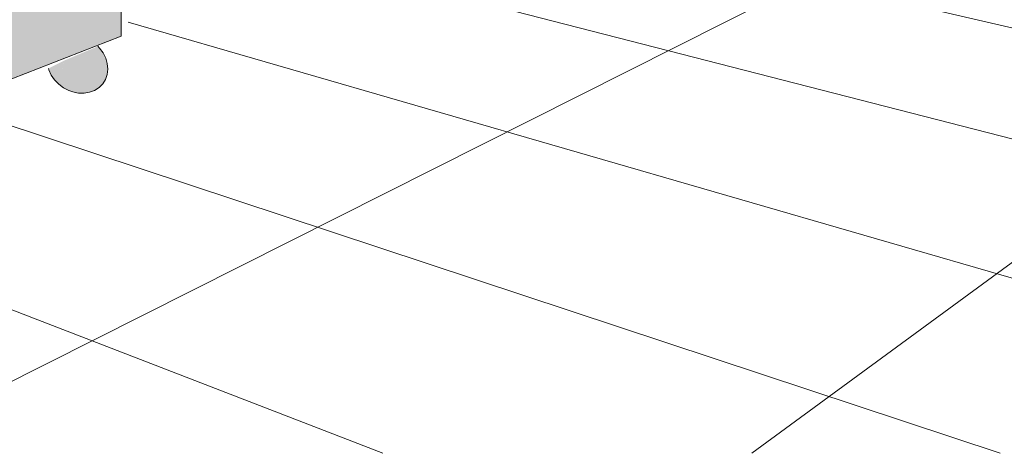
# Model space of a CAD drawing. Header units: metres. Extents: x -1.7 to 80, y -8.6 to 1.8.
# Tile 60 of 79: x 79.93525 to 79.94595, y 1.73459 to 1.7393. Entities that reach past the tile are written whole.
import ezdxf

# ---------------------------------------------------------------- set-up
doc = ezdxf.new("R2010")
doc.units = ezdxf.units.M
for name, color, linetype, lineweight in [('A-FLOR', 192, 'Continuous', 9), ('A-FLOR-PATT', 8, 'Continuous', 9), ('A-GENM', 13, 'Continuous', 18), ('Q-SPCQ', 91, 'Continuous', 18)]:
    doc.layers.add(name, color=color, linetype=linetype, lineweight=lineweight)

# ---------------------------------------------------------------- blocks, each defined once
blk = doc.blocks.new('FP_5-paginação RESTAURANTE-BALCÃO DISTRIBUIÇÃO')
at = {"layer": 'A-FLOR-PATT'}
for p, q in [((-4.05745, 1.742266), (-4.072703, 1.734592)), ((-4.067114, 1.734592), (-4.083456, 1.740907)), ((-4.055526, 1.738118), (-4.066058, 1.74055)), ((-4.055093, 1.74046), (-4.063099, 1.734592)), ((-4.055761, 1.736849), (-4.067682, 1.739909)), ((-4.056052, 1.735276), (-4.069881, 1.739274)), ((-4.0604, 1.734592), (-4.071762, 1.73835))]:
    blk.add_line(p, q, dxfattribs=at)

msp = doc.modelspace()

# ---------------------------------------------------------------- hatches: boundary and pattern name
at = {"layer": 'A-GENM', "lineweight": 9}
msp.add_hatch(color=256, dxfattribs=at).paths.add_polyline_path([(79.935938, 1.738502), (79.936026, 1.73852), (79.93607, 1.73854), (79.936143, 1.738597), (79.936182, 1.738661), (79.936195, 1.7387), (79.936204, 1.73875), (79.936193, 1.738848), (79.936152, 1.738941), (79.936115, 1.738996), (79.936095, 1.739012), (79.935724, 1.738855), (79.93572, 1.738835), (79.935714, 1.73875), (79.93572, 1.738681), (79.935735, 1.738615), (79.935761, 1.738564), (79.935794, 1.73853), (79.935842, 1.738513), (79.935872, 1.738506), (79.935933, 1.738502)], flags=0)
at = {"layer": 'A-GENM'}
msp.add_hatch(color=256, dxfattribs=at).paths.add_polyline_path([(79.935817, 1.73852), (79.935792, 1.738531), (79.93576, 1.738566), (79.935735, 1.738615), (79.93572, 1.738681), (79.935715, 1.738769), (79.93572, 1.738839), (79.935724, 1.738855), (79.93556, 1.738772), (79.935575, 1.738728), (79.935614, 1.738664), (79.935649, 1.738622), (79.935696, 1.738582), (79.935777, 1.738534), (79.935795, 1.738527), (79.935807, 1.738523)], flags=0)
at = {"layer": 'Q-SPCQ'}
msp.add_hatch(color=256, dxfattribs=at).paths.add_polyline_path([(79.933279, 1.737925), (79.936348, 1.739122), (79.936348, 1.741976), (79.933813, 1.741246), (79.933279, 1.741395), (79.933279, 1.738022)], flags=0)

# ---------------------------------------------------------------- linework, layer by layer
at = {"layer": 'A-GENM', "lineweight": 9}
for points in [[(79.936097, 1.739013, 0), (79.936116, 1.738994, 0), (79.936154, 1.738941, 0), (79.936182, 1.738884, 0), (79.936199, 1.738825, 0), (79.936204, 1.738765, 0), (79.936197, 1.738707, 0), (79.936178, 1.738653, 0), (79.936149, 1.738606, 0), (79.936109, 1.738565, 0), (79.936061, 1.738534, 0), (79.936006, 1.738513, 0), (79.935946, 1.738504, 0), (79.935915, 1.738503, 0), (79.935887, 1.738505, 0), (79.93585, 1.738511, 0), (79.935815, 1.73852, 0), (79.935813, 1.738521, 0)], [(79.935813, 1.738521, 0), (79.935782, 1.738532, 0), (79.935753, 1.738546, 0), (79.935724, 1.738562, 0), (79.935671, 1.738601, 0), (79.935626, 1.738648, 0), (79.935589, 1.7387, 0), (79.935562, 1.738757, 0), (79.935558, 1.738773, 0)]]:
    msp.add_polyline3d(points, dxfattribs=at)
at = {"layer": 'Q-SPCQ', "lineweight": 9}
for q in [(79.936348, 1.741976), (79.933279, 1.737925)]:
    msp.add_line((79.936348, 1.739122), q, dxfattribs=at)

# ---------------------------------------------------------------- block references
at = {"layer": 'A-FLOR'}
msp.add_blockref('FP_5-paginação RESTAURANTE-BALCÃO DISTRIBUIÇÃO', (84.006307, 0), dxfattribs=at)

doc.saveas('drawing.dxf')
